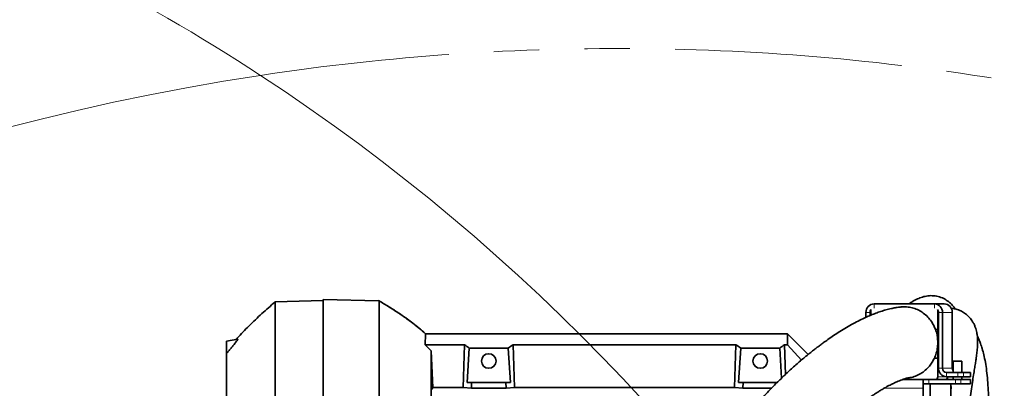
# Model space of a CAD drawing. Header units: millimetres. Extents: x 0 to 14900, y 0 to 10500.
# Tile 19 of 50: x 3336 to 4025, y 6759 to 7016. Entities that reach past the tile are written whole.
import ezdxf

# ---------------------------------------------------------------- set-up
doc = ezdxf.new("R2010")
doc.units = ezdxf.units.MM
doc.header["$LTSCALE"] = 25
doc.linetypes.add('PHANTOM', pattern=[12.7, 6.35, -1.27, 1.27, -1.27, 1.27, -1.27])
doc.styles.add('SLDTEXTSTYLE0', font='TXT', dxfattribs={"width": 0.605})
doc.dimstyles.new('SLDDIMSTYLE0', dxfattribs={"dimtxt": 87.5, "dimasz": 87.5, "dimexe": 0, "dimexo": 0.0625, "dimgap": 21.875, "dimtad": 1, "dimdec": 0, "dimrnd": 1e-09, "dimzin": 12, "dimdsep": 46, "dimtxsty": 'SLDTEXTSTYLE0', "dimsah": 1, "dimcen": 0.09, "dimadec": 0, "dimazin": 3, "dimtfac": 1, "dimtofl": 0, "dimtmove": 0, "dimatfit": 3, "dimfxl": 1, "dimfrac": 2, "dimtolj": 1, "dimtzin": 12, "dimarcsym": 0})

# ---------------------------------------------------------------- blocks, each defined once
blk = doc.blocks.new('_D_5')
at = {"color": 7, "linetype": 'Continuous', "lineweight": 0}
for p, q in [((3803.87, 7856.38), (6724.19, 7856.38)), ((6686.69, 7856.38), (6686.69, 4544.59)), ((3932.67, 4544.59), (6724.19, 4544.59))]:
    blk.add_line(p, q, dxfattribs=at)
at = {"color": 7, "linetype": 'Continuous', "lineweight": 18}
for points in [[(6686.69, 7856.38), (6674.19, 7768.88), (6699.19, 7768.88)], [(6686.69, 4544.59), (6699.19, 4632.09), (6674.19, 4632.09)]]:
    blk.add_solid(points, dxfattribs=at)
at = {"color": 7, "linetype": 'Continuous', "lineweight": 18, "insert": (6573.9, 6066.81), "char_height": 87.5, "attachment_point": 1, "rotation": 90, "style": 'SLDTEXTSTYLE0'}
blk.add_mtext('3312', dxfattribs=at)

msp = doc.modelspace()

# ---------------------------------------------------------------- linework, layer by layer
at = {"color": 7, "linetype": 'Continuous', "lineweight": 35}
for p, q in [((3547.8725798, 6819.8423172), (3514.2423465, 6818.9616786)), ((3547.8725798, 6820.7375735), (3547.8725798, 6546.9207156)), ((3547.8725798, 6820.7375735), (3587.0177384, 6819.7125215)), ((3588.2259389, 6818.980806), (3586.7410015, 6819.8738432)), ((3975.8189817, 6817.5923172), (3933.5328138, 6817.5923172)), ((3975.8189817, 6817.5923172), (3982.6593846, 6817.5923172)), ((3927.8946581, 6811.5923172), (3927.8946581, 6808.1945794)), ((3930.713736, 6811.5923172), (3930.713736, 6809.4291219)), ((3931.1835823, 6812.5923172), (3931.1835823, 6809.6348789)), ((3978.1682133, 6799.6923172), (3978.1682133, 6812.5923172)), ((3978.6380596, 6772.5923172), (3978.6380596, 6811.5923172)), ((3981.4571375, 6772.5923172), (3981.4571375, 6811.5923172)), ((3988.2975403, 6772.5923172), (3988.2975403, 6811.5923172)), ((3619.6742099, 6796.5923172), (3619.6742108, 6796.5923172)), ((3619.6742108, 6796.5923172), (3872.8725798, 6796.5923172)), ((3872.8725798, 6788.8813098), (3872.8725798, 6796.5923172)), ((3887.3593862, 6782.1055108), (3872.8725798, 6796.5923172)), ((3978.1682133, 6799.6923172), (3976.5471059, 6799.6923172)), ((3976.5837116, 6799.5923172), (3978.1682133, 6799.5923172)), ((3978.6380596, 6799.6923172), (3978.1682133, 6799.6923172)), ((3978.1682133, 6790.6923172), (3978.1682133, 6799.5923172)), ((3978.6380596, 6799.5923172), (3978.1682133, 6799.5923172)), ((3488.1060619, 6792.9735715), (3480.2725798, 6791.5923172)), ((3480.2725798, 6783.5923172), (3480.2725798, 6791.5923172)), ((3619.3544328, 6788.8813098), (3623.5471602, 6784.8440922)), ((3646.881324, 6788.8813098), (3619.3544328, 6788.8813098)), ((3645.9783427, 6759.0382297), (3646.881324, 6788.8813098)), ((3681.7668169, 6759.0382297), (3680.8638355, 6788.8813098)), ((3680.8638355, 6788.8813098), (3836.881324, 6788.8813098)), ((3835.9783427, 6759.0382297), (3836.881324, 6788.8813098)), ((3871.490745, 6768.1622664), (3870.8638355, 6788.8813098)), ((3870.8638355, 6788.8813098), (3872.8725798, 6788.8813098)), ((3882.6850611, 6778.2090799), (3872.8725798, 6788.8813098)), ((3978.1682133, 6790.6923172), (3978.165538, 6790.6923172)), ((3978.165773, 6790.5923172), (3978.1682133, 6790.5923172)), ((3978.2308104, 6790.6923172), (3978.1682133, 6790.6923172)), ((3978.1682133, 6779.6923172), (3978.1682133, 6790.5923172)), ((3978.2258975, 6790.5923172), (3978.1682133, 6790.5923172)), ((3480.8874062, 6783.5923172), (3480.2725798, 6782.8727852)), ((3480.2725798, 6782.8727852), (3480.2725798, 6783.5923172)), ((3624.7797604, 6759.0382297), (3623.5471602, 6784.8440922)), ((3650.2224946, 6786.7054092), (3648.7632838, 6762.5923172)), ((3650.2224946, 6786.7054092), (3677.5226649, 6786.7054092)), ((3677.5226649, 6786.7054092), (3678.9818757, 6762.5923172)), ((3840.2224946, 6786.7054092), (3838.7632838, 6762.5923172)), ((3840.2224946, 6786.7054092), (3867.5226649, 6786.7054092)), ((3867.5226649, 6786.7054092), (3868.8005859, 6765.5880853)), ((3975.7709339, 6779.5923172), (3978.1682133, 6779.5923172)), ((3978.1682133, 6779.6923172), (3975.8167419, 6779.6923172)), ((3978.6380596, 6779.6923172), (3978.1682133, 6779.6923172)), ((3978.1682133, 6766.5923172), (3978.1682133, 6779.5923172)), ((3978.6380596, 6779.5923172), (3978.1682133, 6779.5923172)), ((3988.9250336, 6777.5923172), (3988.9250336, 6769.5923172)), ((3988.9250336, 6777.5923172), (3991.9250336, 6777.5923172)), ((3991.9250336, 6777.5923172), (3994.9250336, 6777.5923172)), ((3994.9250336, 6769.5923172), (3994.9250336, 6777.5923172)), ((3992.2636026, 6769.5923172), (3984.2762153, 6769.5923172)), ((3992.2636026, 6769.5923172), (3996.1087409, 6769.5923172)), ((3996.1087409, 6769.5923172), (4000.8970229, 6769.5923172)), ((4000.8970229, 6769.5923172), (4001.077945, 6769.5923172)), ((4001.077945, 6766.5923172), (4001.077945, 6769.5923172)), ((3648.7632838, 6762.5923172), (3651.8593837, 6762.5923172)), ((3651.8593837, 6762.5923172), (3651.7412598, 6758.6883817)), ((3675.8857758, 6762.5923172), (3651.8593837, 6762.5923172)), ((3676.0038997, 6758.6883817), (3675.8857758, 6762.5923172)), ((3678.9818757, 6762.5923172), (3675.8857758, 6762.5923172)), ((3838.7632838, 6762.5923172), (3841.8593837, 6762.5923172)), ((3841.7412598, 6758.6883817), (3841.8593837, 6762.5923172)), ((3865.8857758, 6762.5923172), (3841.8593837, 6762.5923172)), ((3967.8725798, 6764.5923172), (3953.3777322, 6764.5923172)), ((3967.8725798, 6764.5923172), (3967.8725798, 6758.5923172)), ((3967.8725798, 6764.5923172), (3971.8986402, 6764.5923172)), ((3971.8986402, 6761.5923172), (3967.8725798, 6761.5923172)), ((3971.8986402, 6764.5923172), (3990.5535019, 6764.5923172)), ((3971.8986402, 6761.5923172), (3990.5535019, 6761.5923172)), ((3972.8725798, 6522.0923172), (3972.8725798, 6761.5923172)), ((3992.2636026, 6766.5923172), (3984.2762153, 6766.5923172)), ((3985.3725798, 6764.5923172), (3984.6075342, 6765.3573628)), ((3987.3195172, 6536.5392546), (3987.3195172, 6761.5923172)), ((3987.5593027, 6758.07), (3987.3747059, 6761.5923172)), ((3988.9250336, 6766.5923172), (3988.9250336, 6764.5923172)), ((3990.5535019, 6764.5923172), (3994.3986402, 6764.5923172)), ((3994.3986402, 6761.5923172), (3990.5535019, 6761.5923172)), ((3996.1087409, 6766.5923172), (3992.2636026, 6766.5923172)), ((3994.3986402, 6764.5923172), (4000.8970229, 6764.5923172)), ((3994.3986402, 6761.5923172), (4000.8970229, 6761.5923172)), ((3994.9250336, 6764.5923172), (3994.9250336, 6766.5923172)), ((3996.1087409, 6766.5923172), (4000.8970229, 6766.5923172)), ((4001.077945, 6766.5923172), (4000.8970229, 6766.5923172)), ((4000.8970229, 6764.5923172), (4001.077945, 6764.5923172)), ((4001.077945, 6761.5923172), (4000.8970229, 6761.5923172)), ((4001.077945, 6761.5923172), (4001.077945, 6764.5923172)), ((3623.7642109, 6757.675448), (3624.7797604, 6759.0382297)), ((3624.7797604, 6759.0382297), (3645.9783427, 6759.0382297)), ((3651.7412598, 6758.6883817), (3645.9783427, 6759.0382297)), ((3676.0038997, 6758.6883817), (3651.7412598, 6758.6883817)), ((3676.0038997, 6758.6883817), (3681.7668169, 6759.0382297)), ((3835.9783427, 6759.0382297), (3681.7668169, 6759.0382297)), ((3841.7412598, 6758.6883817), (3835.9783427, 6759.0382297)), ((3861.9163311, 6758.6883817), (3841.7412598, 6758.6883817)), ((3967.8725798, 6733.5923172), (3967.8725798, 6758.5923172))]:
    msp.add_line(p, q, dxfattribs=at)
at = {"color": 8, "linetype": 'Continuous', "lineweight": 18}
for p, q in [((3933.5328138, 6817.5923172), (3933.5328138, 6814.5923172)), ((3975.8189817, 6814.5923172), (3975.8189817, 6817.5923172)), ((3930.713736, 6811.5923172), (3927.8946581, 6811.5923172)), ((3930.713736, 6811.5923172), (3931.1835823, 6811.5923172)), ((3978.1682133, 6812.5923172), (3978.4768338, 6812.5923172)), ((3981.4571375, 6811.5923172), (3978.6380596, 6811.5923172)), ((3981.4571375, 6811.5923172), (3988.2975403, 6811.5923172)), ((3480.8874062, 6783.5923172), (3480.2725798, 6783.5923172)), ((3978.6380596, 6772.5923172), (3981.4571375, 6772.5923172)), ((3981.4571375, 6772.5923172), (3988.2975403, 6772.5923172)), ((3984.2762153, 6769.5923172), (3984.2762153, 6766.5923172)), ((3992.2636026, 6766.5923172), (3992.2636026, 6769.5923172)), ((3996.1087409, 6769.5923172), (3996.1087409, 6766.5923172)), ((4000.8970229, 6766.5923172), (4000.8970229, 6769.5923172)), ((3971.8986402, 6764.5923172), (3971.8986402, 6761.5923172)), ((3978.1682133, 6766.5923172), (3984.2762153, 6766.5923172)), ((3990.5535019, 6761.5923172), (3990.5535019, 6764.5923172)), ((3994.3986402, 6764.5923172), (3994.3986402, 6761.5923172)), ((4000.8970229, 6761.5923172), (4000.8970229, 6764.5923172)), ((3967.8725798, 6758.5923172), (3940.7170584, 6758.5923172))]:
    msp.add_line(p, q, dxfattribs=at)
at = {"color": 7, "linetype": 'Continuous', "lineweight": 35}
for centre in [(3663.8725798, 6777.5923172), (3853.8725798, 6777.5923172)]:
    msp.add_circle(centre, 5.1, dxfattribs=at)
at = {"color": 7, "linetype": 'Continuous', "lineweight": 18}
for centre, radius, start, end in [((3753.8725798, 5324.5923172), 2531.789341, 5, 155), ((3753.8725798, 5324.5923172), 1671.7300171, 98.5950103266, 211.4049896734), ((2734.2763193, 5800.0378617), 1406.789341, 3.1733009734, 56.8266990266)]:
    msp.add_arc(centre, radius, start, end, dxfattribs=at)
at = {"color": 7, "linetype": 'PHANTOM', "lineweight": 18}
for centre, radius, start, end in [((2734.2763193, 5800.0378617), 1406.789341, 56.8266990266, 155), ((3753.8725798, 5324.5923172), 1671.7300171, 61.4049896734, 98.5950103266)]:
    msp.add_arc(centre, radius, start, end, dxfattribs=at)
at = {"color": 7, "linetype": 'Continuous', "lineweight": 35}
for centre, radius, start, end in [((3933.7195415, 6811.7677839), 5.8275257, 91.8362067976, 181.7254354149), ((3975.632254, 6811.7677839), 5.8275257, 358.2745645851, 88.1637932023), ((3982.4726569, 6811.7677839), 5.8275257, 358.2745645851, 88.1637932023), ((3933.8231747, 6811.6049277), 3.1094643, 139.968130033, 180.2323651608), ((3933.2818651, 6812.5956221), 2.0982855, 151.2467727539, 180.0902442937), ((3975.5286209, 6811.6049277), 3.1094643, 359.767634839, 40.031869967), ((3976.0699304, 6812.5956221), 2.0982855, 359.9097557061, 28.7532272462), ((3984.4629431, 6772.4168506), 5.8275257, 178.2745645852, 268.1637932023), ((3984.3695792, 6772.5045839), 2.9137628, 178.2745645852, 268.1637932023), ((3991.4117292, 6772.5800861), 3.1142129, 179.7749689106, 217.0130014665), ((3976.2265855, 6766.5338283), 1.9425086, 271.8362067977, 1.725435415), ((3983.0669884, 6766.5338283), 1.9425086, 271.8362067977, 1.7254354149)]:
    msp.add_arc(centre, radius, start, end, dxfattribs=at)
for centre, major_axis, start_param, end_param in [((3611.3254917, 6649.5923172), (13.289428, 146.8018055), 5.966267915, 6.0097856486), ((3716.4196679, 6649.5923172), (-13.289428, 146.8018055), 0.2733996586, 0.3169173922), ((3801.3254917, 6649.5923172), (13.289428, 146.8018055), 5.966267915, 6.0097856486), ((3906.4196679, 6649.5923172), (-13.289428, 146.8018055), 0.2733996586, 0.3169173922)]:
    msp.add_ellipse(centre, major_axis=major_axis, ratio=0.5742046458, start_param=start_param, end_param=end_param, dxfattribs=at)
for points, knots in [([(3990.3426496, 6814.0018905), (3989.877332, 6814.677157), (3988.6942604, 6816.3940249), (3986.3634838, 6818.7069918), (3983.1997149, 6821.0032001), (3979.3955114, 6822.675478), (3975.2484139, 6823.4283005), (3971.3678942, 6823.3247863), (3968.0695507, 6822.6193474), (3965.6581778, 6821.7910747), (3963.8860314, 6821.0446606), (3962.1096007, 6820.1620521), (3960.2822762, 6819.1041218), (3958.9277615, 6818.2564535), (3958.1596075, 6817.6914125), (3958.0248908, 6817.5923172)], [0, 0, 0, 0, 0.0644023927, 0.1637433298, 0.2605998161, 0.3732855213, 0.4853641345, 0.5963612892, 0.7043702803, 0.7568582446, 0.810502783, 0.8659928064, 0.923324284, 0.9865528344, 1, 1, 1, 1]), ([(3514.1873042, 6818.8953679), (3511.1160641, 6816.2147272), (3504.923667, 6810.8098773), (3496.1312642, 6802.2935275), (3490.1596213, 6796.2731739), (3487.3631736, 6793.0324024), (3487.1612147, 6792.7983544)], [0, 0, 0, 0, 0.3260265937, 0.657352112, 0.9752540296, 1, 1, 1, 1]), ([(3514.2458108, 6818.8293822), (3514.2487003, 6818.841009), (3514.2564401, 6818.8721518), (3514.2670159, 6817.6299289), (3514.2829295, 6815.199189), (3514.2950016, 6811.5126957), (3514.3099307, 6806.6837394), (3514.3227456, 6800.7439452), (3514.3352436, 6793.7804314), (3514.3489431, 6785.7169833), (3514.3593849, 6776.6922691), (3514.3727808, 6766.7848342), (3514.3822184, 6756.1129169), (3514.3939372, 6744.5711787), (3514.4035943, 6732.3720557), (3514.4126593, 6719.6133303), (3514.422528, 6706.4365007), (3514.4292902, 6692.7174907), (3514.4387315, 6678.7192445), (3514.4444207, 6664.5482637), (3514.4519355, 6650.3518099), (3514.4577125, 6636.0017244), (3514.4627463, 6621.7824267), (3514.4687353, 6607.7983348), (3514.4716026, 6594.1828432), (3514.4771527, 6580.8188545), (3514.4792156, 6567.9785803), (3514.482978, 6555.7542233), (3514.4853333, 6544.2550099), (3514.4867376, 6533.3861378), (3514.4894449, 6524.0326523), (3514.4893361, 6516.0701156), (3514.4906653, 6509.3746707), (3514.4916817, 6503.2701201), (3514.4908565, 6497.8010448), (3514.4922026, 6492.6637668), (3514.4913264, 6488.0843547), (3514.4943804, 6484.3254799), (3514.4722113, 6481.6856888), (3514.4289791, 6480.5321268), (3514.3980886, 6480.1872301), (3514.3802754, 6480.2401739), (3514.3771329, 6480.249514)], [0, 0, 0, 0, 0.0157858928, 0.0422830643, 0.0689660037, 0.0958390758, 0.1231689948, 0.1496646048, 0.1763459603, 0.2032231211, 0.2305533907, 0.2570503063, 0.2837329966, 0.310606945, 0.3379369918, 0.3644339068, 0.3911173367, 0.4179905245, 0.4453205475, 0.4718164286, 0.4984980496, 0.5253754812, 0.5527060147, 0.5791959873, 0.6058715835, 0.632761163, 0.6600917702, 0.6865875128, 0.71326899, 0.7401462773, 0.7674766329, 0.7886842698, 0.810040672, 0.8314939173, 0.8531338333, 0.8748745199, 0.9013649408, 0.9280409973, 0.9549312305, 0.9822629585, 0.9968708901, 1, 1, 1, 1]), ([(3587.0177384, 6819.7125215), (3588.1724216, 6819.0334924), (3590.4539067, 6817.6918303), (3593.7994918, 6815.6461657), (3597.0344073, 6813.607775), (3600.1548291, 6811.5731959), (3603.1608369, 6809.544736), (3607.5930853, 6806.4358883), (3613.2090866, 6802.263673), (3617.5808482, 6798.4286625), (3619.6742099, 6796.5923172)], [0, 0, 0, 0, 0.10025702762, 0.19809322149, 0.29348776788, 0.38642451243, 0.47689225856, 0.56488510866, 0.79165084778, 1, 1, 1, 1]), ([(3587.2440186, 6547.5844154), (3587.247541, 6550.9159846), (3587.2546043, 6557.5966809), (3587.2600854, 6568.3112487), (3587.2684123, 6579.5220199), (3587.275766, 6591.6597458), (3587.2779445, 6604.6659285), (3587.2843677, 6618.5793554), (3587.2859615, 6632.8821813), (3587.285494, 6647.2739797), (3587.2880683, 6661.5774781), (3587.2831716, 6675.7622015), (3587.2810063, 6689.9308218), (3587.2772173, 6703.7760116), (3587.2681724, 6717.1368719), (3587.2634719, 6729.9944645), (3587.2523095, 6742.4322169), (3587.2407739, 6754.1701795), (3587.2311523, 6765.0817778), (3587.2137354, 6775.1621645), (3587.2000808, 6784.4661379), (3587.1827321, 6792.7733818), (3587.1612839, 6800.006047), (3587.1442546, 6806.1730963), (3587.1185755, 6811.2953298), (3587.096485, 6814.8487276), (3587.0782124, 6817.1833789), (3587.0578458, 6818.6265266), (3587.0372129, 6819.536826), (3587.0244459, 6819.6504868), (3587.0181128, 6819.7068683)], [0, 0, 0, 0, 0.0326690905, 0.0655103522, 0.0988880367, 0.1324494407, 0.169890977, 0.2075925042, 0.2461139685, 0.2849187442, 0.3223592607, 0.3600597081, 0.3985800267, 0.4373836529, 0.4748250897, 0.5125265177, 0.5510478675, 0.5898525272, 0.6272930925, 0.6649935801, 0.703513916, 0.7423175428, 0.7797596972, 0.8174618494, 0.8559839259, 0.8947893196, 0.9209935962, 0.9472864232, 0.9738513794, 1, 1, 1, 1]), ([(3619.2136022, 6796.9859364), (3619.0419002, 6797.1514497), (3617.0863332, 6799.0365316), (3612.8731335, 6802.4283462), (3606.5241276, 6807.2706202), (3599.4892719, 6812.047826), (3594.4523664, 6815.3038743), (3591.7442492, 6816.8939128), (3591.6122011, 6816.9714432)], [0, 0, 0, 0, 0.0210614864, 0.2398758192, 0.4735285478, 0.7223055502, 0.9864595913, 1, 1, 1, 1]), ([(3952.1970677, 6815.4120279), (3951.9232587, 6815.3873805), (3950.5696998, 6815.2655372), (3948.4535199, 6814.8993351), (3945.865488, 6814.3920637), (3943.7349553, 6813.8863887), (3941.8635325, 6813.3915465), (3940.035916, 6812.8591799), (3937.6656959, 6812.1074233), (3934.7389742, 6811.0738292), (3931.2224177, 6809.6792474), (3927.4890475, 6808.0413156), (3923.4022617, 6806.0753004), (3918.9526052, 6803.7415373), (3914.3176338, 6801.1082725), (3909.7111925, 6798.2968659), (3905.3292718, 6795.4516161), (3901.5417912, 6792.8569115), (3898.4038993, 6790.6169038), (3895.9739213, 6788.8295296), (3893.8082608, 6787.1976911), (3891.612504, 6785.5069986), (3889.2044396, 6783.6080116), (3886.5019816, 6781.4207927), (3883.5598573, 6778.9731514), (3880.4280662, 6776.2887783), (3877.2521541, 6773.4830601), (3874.1531246, 6770.6646306), (3871.1446303, 6767.85143), (3868.229147, 6765.0515443), (3864.4212557, 6761.29972), (3859.6783002, 6756.4477421), (3853.9402227, 6750.2737652), (3848.3961738, 6743.9931695), (3843.0891563, 6737.674993), (3837.9567369, 6731.256288), (3832.9579559, 6724.6832016), (3828.0124347, 6717.8447079), (3823.2064346, 6710.841212), (3819.4129095, 6704.9993707), (3816.6343392, 6700.5430736), (3814.806346, 6697.5409342), (3813.0357163, 6694.563298), (3811.3220209, 6691.6123972), (3809.665301, 6688.6914319), (3808.1193786, 6685.9004685), (3806.7765444, 6683.4208343), (3805.7436342, 6681.4767946), (3805.0064821, 6680.0699906), (3804.3932207, 6678.8883996), (3803.6992596, 6677.538276), (3802.7873136, 6675.7399809), (3801.4889122, 6673.1333925), (3799.7669195, 6669.5826318), (3797.5973378, 6664.935112), (3795.041096, 6659.1918221), (3792.2965323, 6652.6367702), (3789.5879979, 6645.686692), (3787.1656181, 6638.9925873), (3785.0450364, 6632.6821217), (3783.1970516, 6626.7814125), (3781.5944394, 6621.3085823), (3780.1725637, 6616.1374269), (3778.9235252, 6611.3077664), (3777.800389, 6606.7011079), (3776.7640584, 6602.2047569), (3775.7457328, 6597.5176119), (3774.5032708, 6591.4138513), (3773.0763612, 6583.7008179), (3771.536224, 6574.1799411), (3770.102323, 6563.7924163), (3768.9174621, 6553.4048431), (3767.9590508, 6543.0719407), (3767.2051026, 6532.8306536), (3766.6099166, 6521.8342561), (3766.206144, 6510.0076392), (3766.0329503, 6497.3637675), (3766.12613, 6483.9274038), (3766.5102286, 6469.8114749), (3767.193983, 6455.048828), (3768.1757554, 6439.7637303), (3769.4442076, 6423.989408), (3771.0134081, 6407.7660465), (3772.3900523, 6394.9517829), (3773.3284674, 6387.5443428), (3773.5611502, 6385.7076463)], [0, 0, 0, 0, 0.002282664, 0.0112842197, 0.0187885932, 0.0246362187, 0.0299911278, 0.035534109, 0.0412689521, 0.0519396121, 0.0631590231, 0.0752845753, 0.0887242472, 0.1038185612, 0.1199982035, 0.1356751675, 0.1506155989, 0.1647451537, 0.1746302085, 0.1830112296, 0.189886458, 0.1971363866, 0.2059209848, 0.2150543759, 0.2254320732, 0.2367767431, 0.247959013, 0.2588542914, 0.2694534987, 0.279748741, 0.2897332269, 0.3098840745, 0.3303213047, 0.3512264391, 0.3698115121, 0.3877998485, 0.4059182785, 0.4243835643, 0.4431200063, 0.4611881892, 0.4685770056, 0.4757811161, 0.4828015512, 0.4896394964, 0.4962962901, 0.5027689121, 0.5083969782, 0.5127225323, 0.5155032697, 0.5175364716, 0.5203548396, 0.5241836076, 0.529012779, 0.5368280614, 0.5463020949, 0.5573933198, 0.5710804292, 0.5842955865, 0.5964960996, 0.607715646, 0.6179927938, 0.6273614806, 0.6358509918, 0.6442020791, 0.6515446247, 0.6586954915, 0.6663103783, 0.6743874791, 0.6881887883, 0.7031697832, 0.7193518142, 0.7367636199, 0.7513791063, 0.7671001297, 0.7839787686, 0.8020241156, 0.8216025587, 0.842399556, 0.8644172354, 0.8876701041, 0.9121574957, 0.9373784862, 0.9636936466, 0.990997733, 1, 1, 1, 1]), ([(3976.5471059, 6799.6923172), (3976.1518207, 6800.6593966), (3975.3547457, 6802.6094688), (3973.5658263, 6805.5711765), (3971.1824465, 6808.5233217), (3968.1661095, 6811.1729821), (3964.7978232, 6813.2459304), (3961.1879606, 6814.7183874), (3957.3266354, 6815.4842911), (3954.2725651, 6815.7467174), (3952.5830098, 6815.4036994), (3952.2108767, 6815.3281479)], [0, 0, 0, 0, 0.0971065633, 0.1958110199, 0.3233346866, 0.4545492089, 0.5775196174, 0.7037827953, 0.8314820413, 0.9628830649, 1, 1, 1, 1]), ([(4000.5597315, 6748.9051684), (4000.5841367, 6749.1596244), (4000.8318339, 6751.7421908), (4001.4860623, 6756.3891693), (4002.3658695, 6762.501369), (4003.1957544, 6767.7573056), (4003.8953874, 6772.1664452), (4004.4614149, 6775.8028491), (4004.8845144, 6778.6181243), (4005.2107701, 6780.9211053), (4005.4598859, 6782.8512047), (4005.6799925, 6784.8221269), (4005.8798259, 6787.0784764), (4006.0085303, 6789.516346), (4006.0267802, 6791.8371612), (4005.9367425, 6793.8528388), (4005.7873423, 6795.4198301), (4005.5641853, 6796.9602831), (4005.2419303, 6798.5681507), (4004.7322229, 6800.4216534), (4003.9961208, 6802.4102015), (4003.095743, 6804.2597316), (4002.1333939, 6805.8386972), (4001.1111368, 6807.2273751), (4000.041083, 6808.4537262), (3998.8639403, 6809.5996681), (3997.6258815, 6810.6195835), (3996.2505626, 6811.5686492), (3994.5479392, 6812.5332906), (3992.7257432, 6813.3223352), (3990.9563287, 6813.8774492), (3989.4734407, 6814.216262), (3988.3317827, 6814.4217718), (3987.6188175, 6814.4832171), (3987.4890004, 6814.4944051)], [0, 0, 0, 0, 0.0070202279, 0.0712508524, 0.1304379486, 0.1833929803, 0.2313210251, 0.2752124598, 0.3154982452, 0.3435569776, 0.3703969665, 0.3962088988, 0.4265307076, 0.4645074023, 0.5024261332, 0.535345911, 0.5626848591, 0.5815520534, 0.604445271, 0.6315452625, 0.6630247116, 0.6978010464, 0.7289707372, 0.7554252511, 0.7767463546, 0.7959397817, 0.8179952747, 0.8429795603, 0.8673585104, 0.9028259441, 0.9307820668, 0.9572081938, 0.9922084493, 1, 1, 1, 1]), ([(3619.3544328, 6788.8813098), (3619.3726024, 6789.6955727), (3619.4089961, 6791.3265322), (3619.4647096, 6793.2453951), (3619.5202773, 6794.7715823), (3619.5725745, 6795.8262734), (3619.6238782, 6796.473987), (3619.6574171, 6796.5528372), (3619.6742099, 6796.5923172)], [0, 0, 0, 0, 0.1676300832, 0.3357611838, 0.5054275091, 0.6756134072, 0.8375808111, 1, 1, 1, 1]), ([(3978.165538, 6790.6923172), (3978.1137612, 6791.8739964), (3978.0091253, 6794.2620564), (3977.3774409, 6797.240754), (3976.7889942, 6798.9841312), (3976.5837116, 6799.5923172)], [0, 0, 0, 0, 0.3894293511, 0.7869993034, 1, 1, 1, 1]), ([(3488.1060619, 6792.9735715), (3488.1454015, 6792.9344844), (3488.2240266, 6792.8563641), (3487.7260257, 6792.0480808), (3486.7306018, 6790.6759329), (3485.3445228, 6788.9193579), (3483.8077499, 6787.0453795), (3482.3843455, 6785.3439347), (3481.4034016, 6784.1961003), (3480.8874062, 6783.5923172)], [0, 0, 0, 0, 0.1285960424, 0.2570147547, 0.3894767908, 0.5904456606, 0.7220635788, 0.8538000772, 1, 1, 1, 1]), ([(3975.8167419, 6779.6923172), (3976.0392541, 6780.2078042), (3976.8042302, 6781.9799995), (3977.7256634, 6785.2255305), (3978.1373242, 6788.4018612), (3978.1607871, 6790.2084227), (3978.165773, 6790.5923172)], [0, 0, 0, 0, 0.1509768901, 0.5190442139, 0.8977968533, 1, 1, 1, 1]), ([(3978.6380596, 6789.7065092), (3978.5934334, 6789.7502008), (3978.491281, 6789.8502135), (3978.3704659, 6790.0255115), (3978.2816298, 6790.2290721), (3978.239468, 6790.3881332), (3978.2263387, 6790.5205394), (3978.2259788, 6790.5790979), (3978.2258975, 6790.5923172)], [0, 0, 0, 0, 0.26210729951, 0.5999804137, 0.74359104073, 0.88855113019, 0.97484098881, 1, 1, 1, 1]), ([(3978.2308104, 6790.6923172), (3978.2417569, 6790.7627764), (3978.2704323, 6790.9473511), (3978.4077233, 6791.2714451), (3978.5427065, 6791.4252283), (3978.6380596, 6791.533862)], [0, 0, 0, 0, 0.1534570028, 0.4019954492, 1, 1, 1, 1]), ([(4013.7012267, 6743.5923172), (4013.7116511, 6745.586771), (4013.7358263, 6750.2120868), (4013.5097682, 6757.1079631), (4013.0639212, 6764.1999171), (4012.3893621, 6770.7429738), (4011.5091956, 6776.6762669), (4010.4648517, 6781.8346062), (4009.3293325, 6786.1511665), (4008.1705939, 6789.7311688), (4007.0518058, 6792.5847624), (4006.2604698, 6794.4076812), (4005.8470359, 6795.2169488), (4005.7764642, 6795.355088)], [0, 0, 0, 0, 0.0929693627, 0.2156042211, 0.3344619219, 0.4501247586, 0.5630634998, 0.6705863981, 0.7671862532, 0.8531212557, 0.9304601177, 0.9881297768, 1, 1, 1, 1]), ([(3480.2725798, 6782.8727852), (3480.2725798, 6782.3420277), (3480.2725798, 6781.2784163), (3480.2725798, 6779.0137184), (3480.2725798, 6776.2537483), (3480.2725798, 6772.6262415), (3480.2725798, 6767.9651866), (3480.2725798, 6762.050144), (3480.2725798, 6755.257805), (3480.2725798, 6747.7151406), (3480.2725798, 6739.5316168), (3480.2725798, 6730.7370964), (3480.2725798, 6721.2575381), (3480.2725798, 6711.2822807), (3480.2725798, 6700.945177), (3480.2725798, 6690.2807857), (3480.2725798, 6679.1962511), (3480.2725798, 6667.9193136), (3480.2725798, 6656.5906095), (3480.2725798, 6645.2368925), (3480.2725798, 6633.777215), (3480.2725798, 6622.4613725), (3480.2725798, 6611.4242724), (3480.2725798, 6600.6829848), (3480.2725798, 6590.1629729), (3480.2725798, 6580.0919575), (3480.2725798, 6570.5822637), (3480.2725798, 6561.6458708), (3480.2725798, 6553.2253047), (3480.2725798, 6546.0883438), (3480.2725798, 6540.0932804), (3480.2725798, 6536.8785225), (3480.2725798, 6535.2677782)], [0, 0, 0, 0, 0.0260253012, 0.0521533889, 0.0785982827, 0.1051511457, 0.1395654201, 0.1742179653, 0.2096239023, 0.2452903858, 0.2797241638, 0.3143978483, 0.3498261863, 0.3855152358, 0.4199178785, 0.4545585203, 0.4899518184, 0.5256052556, 0.5600404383, 0.5947155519, 0.6301454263, 0.665836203, 0.7002377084, 0.7348772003, 0.7702692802, 0.8059212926, 0.8403578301, 0.8750343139, 0.9104657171, 0.946158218, 0.9730227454, 1, 1, 1, 1]), ([(3623.5471469, 6565.3148667), (3623.5471433, 6568.4119025), (3623.5471361, 6574.6254967), (3623.5472067, 6584.6326025), (3623.5471087, 6595.1283193), (3623.5471672, 6605.8362316), (3623.5471943, 6616.600517), (3623.5471067, 6627.3850863), (3623.5471839, 6638.410757), (3623.5471828, 6649.8104814), (3623.547114, 6659.4891965), (3623.54716, 6667.3813869), (3623.5471844, 6673.3321414), (3623.5471812, 6679.2869931), (3623.5471512, 6685.2416062), (3623.5471241, 6691.149364), (3623.5471635, 6698.8030795), (3623.5471922, 6706.2392405), (3623.5471577, 6713.4166491), (3623.5471238, 6718.7452552), (3623.5471391, 6723.9916105), (3623.5471736, 6729.1498006), (3623.5471844, 6734.1783757), (3623.5471652, 6739.0054024), (3623.5471301, 6743.6216046), (3623.5471324, 6748.0296521), (3623.5471675, 6752.2795557), (3623.5471852, 6756.3878255), (3623.5471735, 6760.3378735), (3623.5471384, 6764.1221363), (3623.5471249, 6767.7077458), (3623.5471643, 6771.406429), (3623.5471892, 6775.1313345), (3623.5471604, 6778.7776045), (3623.5471156, 6782.070781), (3623.5471453, 6783.9186802), (3623.5471602, 6784.8440922)], [0, 0, 0, 0, 0.0423240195, 0.0849148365, 0.1283413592, 0.1720561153, 0.2127800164, 0.2537402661, 0.295441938, 0.3373981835, 0.3818094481, 0.4041548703, 0.4265391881, 0.4493692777, 0.4722406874, 0.4952380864, 0.5182780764, 0.5626957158, 0.5850436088, 0.6074303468, 0.6302630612, 0.6531374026, 0.6761377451, 0.6991803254, 0.7213967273, 0.7436514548, 0.7660225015, 0.7884325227, 0.8112899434, 0.8341888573, 0.8572143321, 0.8802825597, 0.9099796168, 0.9397678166, 0.9698362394, 1, 1, 1, 1]), ([(3957.3900674, 6765.8541569), (3957.8521512, 6765.8886827), (3959.6133239, 6766.0202734), (3962.6156452, 6766.9785704), (3966.2230088, 6768.6846044), (3969.5318306, 6771.0790808), (3972.1841641, 6773.7941445), (3974.2896249, 6776.6685524), (3975.2742748, 6778.6120258), (3975.7709339, 6779.5923172)], [0, 0, 0, 0, 0.0592219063, 0.2257166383, 0.3970403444, 0.5635211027, 0.73483402, 0.8662498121, 1, 1, 1, 1]), ([(3823.0054947, 6392.6866995), (3822.7335955, 6394.7194857), (3821.6884122, 6402.5335356), (3820.1803277, 6416.1412752), (3818.5653924, 6433.1638445), (3817.3756506, 6449.5129303), (3816.569742, 6465.0714594), (3816.1187429, 6479.7736849), (3815.9784728, 6493.5711712), (3816.111069, 6506.4595843), (3816.484425, 6518.4492218), (3817.0663774, 6529.5513714), (3817.8251055, 6539.7882845), (3818.7295801, 6549.2372513), (3819.7549805, 6557.987616), (3820.8802398, 6566.1149796), (3822.079347, 6573.6352452), (3823.2511926, 6580.1438281), (3824.3579412, 6585.7276348), (3825.3729257, 6590.4735169), (3826.4065567, 6594.9854739), (3827.5323741, 6599.5919394), (3828.7568962, 6604.2727783), (3830.1257331, 6609.1591915), (3831.6316642, 6614.184496), (3833.3720355, 6619.5893452), (3835.3769923, 6625.3536051), (3837.6682176, 6631.4316511), (3840.1332136, 6637.477673), (3842.5906881, 6643.0928927), (3844.8349591, 6647.929414), (3846.784054, 6651.9364028), (3848.3981384, 6655.1330867), (3849.6637517, 6657.5692639), (3850.7663008, 6659.6482982), (3851.9687325, 6661.8728581), (3853.5178259, 6664.669895), (3855.4818081, 6668.1097672), (3857.8761714, 6672.1558156), (3860.6112546, 6676.5931671), (3863.9605292, 6681.8010551), (3867.6555063, 6687.2680341), (3871.5231515, 6692.7003392), (3874.9900083, 6697.357474), (3878.0789733, 6701.3520102), (3880.4192247, 6704.280572), (3882.1438992, 6706.3919259), (3883.4494821, 6707.9688814), (3884.9459982, 6709.7500135), (3886.7472593, 6711.8558887), (3888.8700335, 6714.2855986), (3891.2941875, 6716.9929746), (3893.8806069, 6719.8033421), (3896.9367286, 6723.0320804), (3900.243335, 6726.4080245), (3903.6966499, 6729.8004029), (3906.7479863, 6732.6958831), (3909.3976132, 6735.1340661), (3913.725277, 6739.010754), (3917.6877263, 6742.3574115), (3921.3974493, 6745.3165898), (3922.96256, 6746.540246), (3924.4724605, 6747.6973472), (3925.938089, 6748.7986301), (3927.4831447, 6749.9367332), (3929.2234296, 6751.1899284), (3931.1961272, 6752.5711365), (3933.3800898, 6754.0506659), (3935.6845627, 6755.5534187), (3938.000294, 6756.9982604), (3940.170855, 6758.2905892), (3942.1154774, 6759.395383), (3943.9078576, 6760.3671382), (3945.5563829, 6761.2182663), (3947.1668148, 6762.0086338), (3948.7781365, 6762.7572783), (3950.4964383, 6763.5035914), (3952.2648675, 6764.2079908), (3953.8085148, 6764.7583424), (3955.0098811, 6765.1406568), (3955.8640402, 6765.3877309), (3956.632769, 6765.5846919), (3957.1286359, 6765.7004947), (3957.3708723, 6765.7504464), (3957.3955594, 6765.7706398), (3957.3981487, 6765.7727578)], [0, 0, 0, 0, 0.0110235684, 0.0423747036, 0.072338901, 0.1007993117, 0.1276686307, 0.1528861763, 0.1764179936, 0.1982805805, 0.2185250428, 0.2372145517, 0.2544168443, 0.2702545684, 0.2850740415, 0.2989484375, 0.3119057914, 0.3239680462, 0.332984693, 0.3414465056, 0.3493594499, 0.3574142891, 0.3667414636, 0.3755232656, 0.3852537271, 0.3959752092, 0.4077479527, 0.4206457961, 0.4345905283, 0.4476206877, 0.4590377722, 0.4687418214, 0.4767067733, 0.4827825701, 0.487170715, 0.49266179, 0.5000742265, 0.5092700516, 0.5204176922, 0.5335635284, 0.5471210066, 0.5662910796, 0.5836078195, 0.5989697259, 0.6124001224, 0.6243987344, 0.6297871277, 0.6350763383, 0.6415516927, 0.6494130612, 0.6586676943, 0.669321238, 0.6810980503, 0.6924567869, 0.7092490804, 0.7243187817, 0.7376525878, 0.7492475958, 0.7591172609, 0.7945639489, 0.8017329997, 0.8088046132, 0.815605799, 0.8221179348, 0.8286749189, 0.8366644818, 0.8462069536, 0.8562769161, 0.8675624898, 0.879162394, 0.8898002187, 0.8994887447, 0.9082547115, 0.9171294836, 0.9251862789, 0.9341040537, 0.9440646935, 0.9549643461, 0.9658781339, 0.9731017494, 0.9795255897, 0.9852026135, 0.9914454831, 0.9991027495, 1, 1, 1, 1])]:
    msp.add_open_spline(points, degree=3, knots=knots, dxfattribs=at)

# ---------------------------------------------------------------- dimensions: what is measured, and where the dimension line sits
at = {"color": 7, "linetype": 'Continuous', "lineweight": 18}
dim = msp.add_linear_dim(base=(6686.6938051, 4544.5923172), p1=(3753.8725798, 7856.3816582), p2=(3882.6725798, 4544.5923172), angle=90, dimstyle='SLDDIMSTYLE0', dxfattribs=at)
dim.commit()
dim.dimension.update_dxf_attribs({"geometry": '_D_5', "text_midpoint": (6686.6938051, 6200.4869877), "dimtype": 160})

doc.saveas('drawing.dxf')
